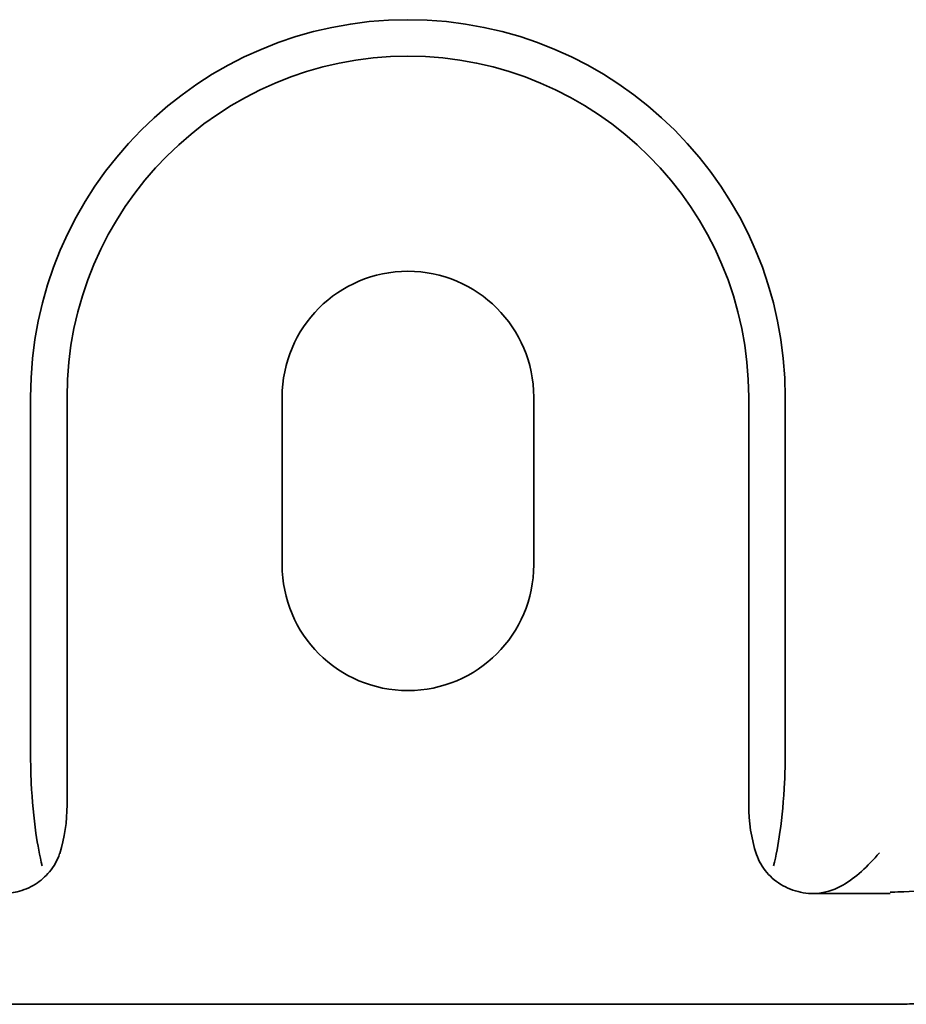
# Model space of a CAD drawing. Header units: millimetres. Extents: x -56303 to -45239, y -20463 to -4540.
# Tile 56 of 256: x -51931.76 to -51927.54, y -15914.82 to -15910.14. Entities that reach past the tile are written whole.
import ezdxf

# ---------------------------------------------------------------- set-up
doc = ezdxf.new("R2010")
doc.units = ezdxf.units.MM
doc.layers.add('_HVAC_urzadzenia', color=220, linetype='Continuous', lineweight=35)

# ---------------------------------------------------------------- blocks, each defined once
blk = doc.blocks.new('A$C41852E73')
at = {"linetype": 'Continuous'}
for p, q in [((22.9703, 2.8915), (22.9703, 1.1942)), ((23.1442, 2.8915), (23.1442, 0.9502)), ((24.1684, 2.8915), (24.1684, 2.0928)), ((25.3664, 2.0928), (25.3664, 2.8915)), ((26.3906, 0.9502), (26.3906, 2.8915)), ((26.5645, 1.1942), (26.5645, 2.8915)), ((26.701, 0.5269), (27.0637, 0.5269)), ((22.4635, 0), (27.0713, 0))]:
    blk.add_line(p, q, dxfattribs=at)
for centre, radius, start, end in [((24.7674, 2.8915), 1.7971, 0, 180), ((24.7674, 2.8915), 1.6232, 0, 180), ((24.7674, 2.8915), 0.599, 0, 180), ((24.7674, 2.0928), 0.599, 180, 0)]:
    blk.add_arc(centre, radius, start, end, dxfattribs=at)
blk.add_rational_spline([(27.0713, 0), (27.9795, 0), (29.2639, 1.2844), (29.2639, 2.1926)], [1, 0.853553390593, 0.853553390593, 1], degree=2, dxfattribs=at)
for points, knots in [([(28.7303, 2.1926), (28.7303, 2.1731), (28.73, 2.1536), (28.7244, 1.995), (28.7024, 1.8595), (28.5865, 1.4631), (28.4398, 1.2148), (28.0471, 0.8231), (27.8012, 0.6782), (27.4049, 0.5625), (27.2664, 0.5403), (27.1097, 0.535), (27.0907, 0.5347), (27.0717, 0.5347)], [0, 0, 0, 0, 0.02246, 0.02246, 0.181739, 0.181739, 0.500298, 0.500298, 0.818856, 0.818856, 0.978135, 0.978135, 1, 1, 1, 1]), ([(23.0256, 0.659), (23.0142, 0.7061), (23.0041, 0.7592), (22.9853, 0.8893), (22.9777, 0.9704), (22.9714, 1.0997), (22.9706, 1.1468), (22.9704, 1.1942)], [0, 0, 0, 0, 0.330236, 0.330236, 0.759533, 0.759533, 1, 1, 1, 1]), ([(26.5644, 1.1942), (26.5641, 1.1479), (26.5634, 1.1018), (26.5574, 0.9746), (26.5499, 0.893), (26.5311, 0.7614), (26.5209, 0.7073), (26.5091, 0.659)], [0, 0, 0, 0, 0.237463, 0.237463, 0.665535, 0.665535, 1, 1, 1, 1]), ([(23.1089, 0.718), (23.0985, 0.6863), (23.0816, 0.6562), (23.0413, 0.608), (23.0184, 0.5882), (22.9666, 0.5557), (22.9367, 0.5431), (22.8826, 0.5299), (22.8585, 0.527), (22.8346, 0.5269)], [0, 0, 0, 0, 0.282524, 0.282524, 0.531503, 0.531503, 0.798898, 0.798898, 1, 1, 1, 1]), ([(26.7009, 0.5269), (26.6672, 0.5269), (26.6329, 0.5327), (26.5691, 0.555), (26.5385, 0.572), (26.4869, 0.6142), (26.4647, 0.6399), (26.4399, 0.6825), (26.4329, 0.6977), (26.4275, 0.7133)], [0, 0, 0, 0, 0.288719, 0.288719, 0.578852, 0.578852, 0.860191, 0.860191, 1, 1, 1, 1]), ([(27.0137, 0.7216), (26.9561, 0.6563), (26.8999, 0.6019), (26.8062, 0.5486), (26.7679, 0.5363), (26.7283, 0.5287)], [0, 0, 0, 0, 0.647507, 0.647507, 1, 1, 1, 1])]:
    blk.add_open_spline(points, degree=3, knots=knots, dxfattribs=at)
for points in [[(23.1442, 0.9501), (23.1442, 0.8711), (23.133, 0.7923), (23.1091, 0.7179)], [(26.4274, 0.7132), (26.4025, 0.789), (26.3906, 0.8697), (26.3906, 0.9501)], [(27.0717, 0.5347), (27.069, 0.5347), (27.0663, 0.5347), (27.0637, 0.5347)]]:
    blk.add_open_spline(points, degree=3, dxfattribs=at)

msp = doc.modelspace()

# ---------------------------------------------------------------- block references
at = {"layer": '_HVAC_urzadzenia'}
msp.add_blockref('A$C41852E73', (-51954.6775, -15914.8244), dxfattribs=at)

doc.saveas('drawing.dxf')
